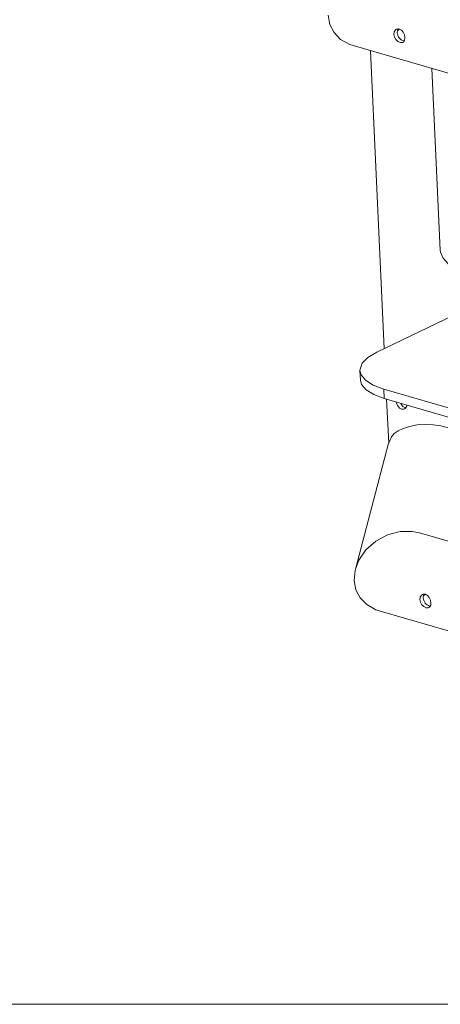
# Model space of a CAD drawing. Header units: millimetres. Extents: x 3925 to 5043, y -86 to 778.
# Tile 107 of 158: x 4718 to 4779, y 375 to 518. Entities that reach past the tile are written whole.
import ezdxf

# ---------------------------------------------------------------- set-up
doc = ezdxf.new("R2010")
doc.units = ezdxf.units.MM
doc.header["$LTSCALE"] = 46.255
doc.linetypes.add('SLD-Solid', pattern=[0])
doc.layers.add('140-154101-0DXF_CONTINUOUS_LINE', color=7, linetype='CONTINUOUS')
doc.layers.add('H30K-FRONT-CDXF_CONTINUOUS_LINE', color=7, linetype='CONTINUOUS')
doc.layers.add('Form', color=7, linetype='CONTINUOUS', lineweight=13)

msp = doc.modelspace()

# ---------------------------------------------------------------- linework, layer by layer
at = {"layer": '140-154101-0DXF_CONTINUOUS_LINE', "color": 7, "linetype": 'Continuous', "lineweight": 0}
for p, q in [((4772.5744, 515.6318), (4772.6622, 515.2414)), ((4772.8058, 516.2698), (4772.9594, 516.3759)), ((4773.0643, 515.8678), (4773.1185, 516.2314)), ((4773.374, 516.426), (4773.1081, 516.162)), ((4773.1185, 516.2314), (4773.2376, 516.413)), ((4766.6583, 513.9976), (4848.432, 490.2129)), ((4773.6565, 514.8471), (4773.5018, 514.9742)), ((4773.8188, 514.7495), (4773.6565, 514.8471)), ((4773.9804, 514.6857), (4773.8188, 514.7495)), ((4773.9804, 514.6856), (4774.07, 514.6694)), ((4774.145, 514.8084), (4774.1811, 515.1644)), ((4769.2082, 513.2559), (4771.1952, 470.0823)), ((4787.1826, 477.7858), (4770.0917, 469.5506)), ((4767.6632, 466.8917), (4767.7269, 465.5066)), ((4771.1217, 464.2045), (4771.1855, 462.8195)), ((4771.1217, 464.2045), (4810.3696, 452.7889)), ((4810.4333, 451.4039), (4771.1855, 462.8195)), ((4771.5341, 462.7181), (4771.8276, 456.342)), ((4772.9652, 462.1299), (4772.9334, 462.3111)), ((4773.9966, 461.2741), (4773.6844, 461.2848)), ((4773.8724, 461.6903), (4774.1742, 461.5208)), ((4774.1168, 461.3166), (4773.9966, 461.2741)), ((4774.2692, 461.4216), (4774.1168, 461.3166)), ((4774.1742, 461.5208), (4774.3302, 461.5156)), ((4771.7702, 456.1464), (4767.0079, 438.0973)), ((4776.3057, 443.3576), (4853.1564, 421.0048)), ((4776.5773, 434.3209), (4776.7309, 434.427)), ((4776.8358, 433.9189), (4776.89, 434.2825)), ((4777.1456, 434.477), (4776.8797, 434.2131)), ((4776.89, 434.2825), (4777.0092, 434.464)), ((4776.346, 433.6829), (4776.4338, 433.2925)), ((4777.428, 432.8982), (4777.2733, 433.0253)), ((4777.5903, 432.8006), (4777.428, 432.8982)), ((4777.7519, 432.7368), (4777.5903, 432.8006)), ((4777.7519, 432.7367), (4777.8415, 432.7204)), ((4777.9165, 432.8594), (4777.9527, 433.2155)), ((4770.4298, 432.0486), (4852.2035, 408.2639))]:
    msp.add_line(p, q, dxfattribs=at)
for points in [[(4763.0545, 518.4008), (4763.3064, 517.061), (4763.9145, 515.8798), (4764.8651, 514.8968), (4766.1727, 514.1622), (4766.6587, 513.9971)], [(4772.5744, 515.6318), (4772.6258, 515.9904), (4772.8058, 516.2698)], [(4772.9594, 516.3759), (4773.0789, 516.4182), (4773.3921, 516.4078)], [(4773.5018, 514.9742), (4773.363, 515.1246), (4773.2453, 515.2937), (4773.1531, 515.4778), (4773.0915, 515.6712), (4773.0643, 515.8678)], [(4774.1811, 515.1644), (4774.1107, 515.5633), (4773.9448, 515.9391), (4773.6974, 516.2365), (4773.3921, 516.4078)], [(4772.6622, 515.2414), (4772.8698, 514.8855), (4773.1591, 514.6083), (4773.4824, 514.4457)], [(4773.4824, 514.4457), (4773.7791, 514.4272), (4773.8817, 514.4619)], [(4773.8817, 514.4619), (4774.0072, 514.5529), (4774.145, 514.8084)], [(4767.6635, 466.8917), (4767.6692, 467.107), (4768.004, 467.9632), (4768.8228, 468.7913), (4770.0917, 469.5506)], [(4768.4836, 465.4741), (4767.8316, 466.2639), (4767.6635, 466.8917)], [(4767.7272, 465.5066), (4767.8954, 464.8788), (4768.5473, 464.089), (4769.6602, 463.3909), (4771.1855, 462.8195)], [(4771.1217, 464.2045), (4769.5965, 464.7759), (4768.4836, 465.4741)], [(4773.6844, 461.2848), (4773.384, 461.4515), (4773.1339, 461.7497), (4772.9652, 462.1299)], [(4773.5671, 462.1268), (4773.6255, 461.9915), (4773.8724, 461.6903)], [(4774.4734, 461.8632), (4774.4498, 461.7002), (4774.2692, 461.4216)], [(4772.2205, 457.291), (4772.6395, 457.7431), (4773.1795, 458.1318), (4773.8148, 458.4521)], [(4773.8148, 458.4521), (4774.8509, 458.7921), (4775.9735, 458.9925), (4777.1283, 459.0627), (4778.2941, 459.0135), (4779.3792, 458.8633), (4780.3186, 458.6473), (4781.174, 458.371), (4781.9449, 458.0418), (4782.6087, 457.6769), (4783.1539, 457.2949)], [(4772.2205, 457.291), (4771.8503, 456.4196), (4771.7703, 456.1464)], [(4776.3053, 443.358), (4775.2525, 443.5664), (4773.5123, 443.5411), (4771.6786, 443.0611), (4769.9759, 442.1523), (4768.5278, 440.8693), (4767.5197, 439.411), (4767.0079, 438.0973)], [(4767.0079, 438.0973), (4766.9626, 437.9139), (4766.826, 436.4518)], [(4766.826, 436.4518), (4767.078, 435.1121), (4767.686, 433.9309), (4768.6366, 432.9479), (4769.9443, 432.2133), (4770.4302, 432.0482)], [(4776.346, 433.6829), (4776.3974, 434.0415), (4776.5773, 434.3209)], [(4776.7309, 434.427), (4776.8505, 434.4693), (4777.1636, 434.4589)], [(4777.9527, 433.2155), (4777.8823, 433.6144), (4777.7163, 433.9902), (4777.4689, 434.2876), (4777.1636, 434.4589)], [(4776.4338, 433.2925), (4776.6413, 432.9366), (4776.9306, 432.6594), (4777.2539, 432.4967)], [(4777.2733, 433.0253), (4777.1345, 433.1756), (4777.0168, 433.3448), (4776.9246, 433.5289), (4776.863, 433.7223), (4776.8358, 433.9189)], [(4777.6532, 432.513), (4777.7787, 432.604), (4777.9165, 432.8594)], [(4777.2539, 432.4967), (4777.5506, 432.4783), (4777.6532, 432.513)]]:
    msp.add_lwpolyline(points, dxfattribs=at)
at = {"layer": 'Form', "color": 7, "linetype": 'SLD-Solid', "lineweight": 0}
msp.add_line((4623.4114, 374.995), (5029.8114, 374.995), dxfattribs=at)
at = {"layer": 'H30K-FRONT-CDXF_CONTINUOUS_LINE', "color": 7, "linetype": 'Continuous', "lineweight": 0}
msp.add_line((4778.1006, 510.6694), (4779.313, 484.3264), dxfattribs=at)
msp.add_lwpolyline([(4779.3126, 484.3365), (4779.3399, 484.072), (4779.7075, 483.1597), (4780.4703, 482.3522), (4781.6175, 481.6322), (4783.1286, 480.982)], dxfattribs=at)

doc.saveas('drawing.dxf')
